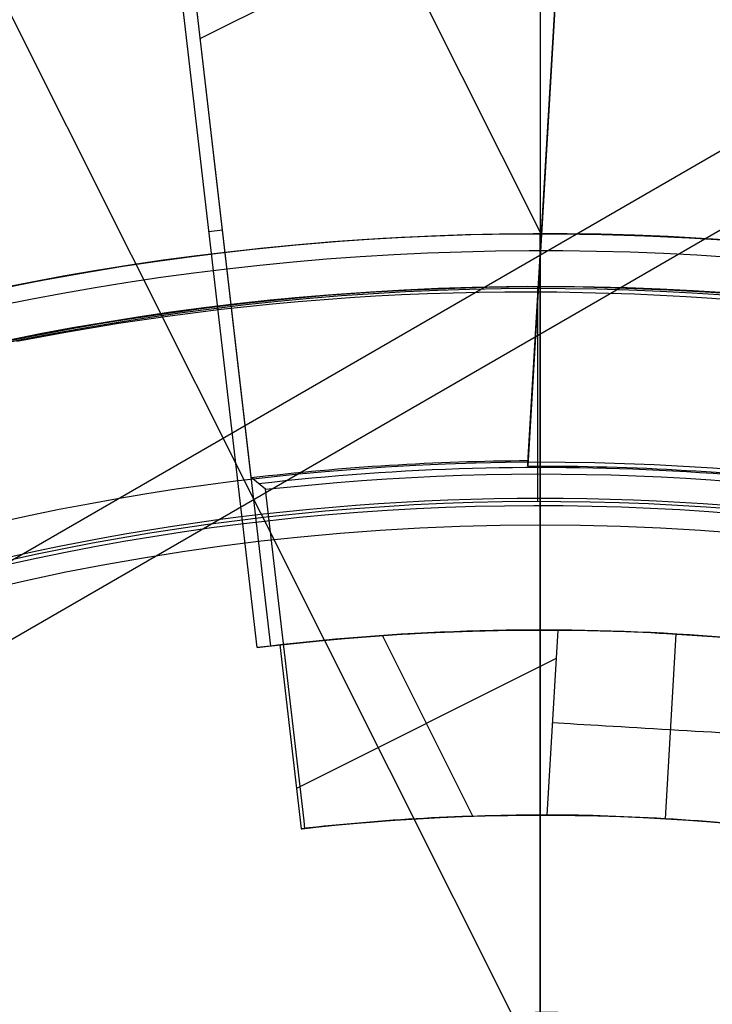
# Model space of a CAD drawing. Extents: x 16119 to 17321, y -6854 to -5812.
# Tile 25 of 68: x 16715 to 16721, y -6453 to -6444. Entities that reach past the tile are written whole.
import ezdxf

# ---------------------------------------------------------------- set-up
doc = ezdxf.new("R2010")
doc.units = 0
doc.layers.get('0').update_dxf_attribs({"linetype": 'CONTINUOUS'})
for name, color, linetype in [('BLANCO_METALICO', 7, 'CONTINUOUS'), ('COLOR', 7, 'CONTINUOUS'), ('LUZ', 7, 'CONTINUOUS')]:
    doc.layers.add(name, color=color, linetype=linetype)

msp = doc.modelspace()

# ---------------------------------------------------------------- linework, layer by layer
for p, q in [((16741.5888255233, -6433.561719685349, 105.1250029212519), (16675.86158740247, -6471.509358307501, 105.1250029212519)), ((16739.0249898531, -6435.790544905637, 51.12500292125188), (16679.07372449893, -6470.403424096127, 51.12500292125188))]:
    msp.add_line(p, q)
at = {"extrusion": (0.1124755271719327, 0.1948133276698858, 0.9743700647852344)}
msp.add_lwpolyline([(-17750.28945111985, -2607.071003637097), (-17750.81052073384, -2607.37579482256), (-17751.32964040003, -2607.685445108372), (-17751.84674684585, -2607.999936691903), (-17752.36177696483, -2608.319250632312), (-17752.87466784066, -2608.643366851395), (-17753.38535677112, -2608.972264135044), (-17753.89378129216, -2609.305920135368), (-17754.39987920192, -2609.644311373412), (-17754.90358858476, -2609.987413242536), (-17755.40484783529, -2610.335200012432), (-17755.90359568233, -2610.687644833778), (-17756.39977121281, -2611.044719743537), (-17756.89331389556, -2611.406395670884), (-17757.38416360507, -2611.77264244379), (-17757.87226064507, -2612.143428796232), (-17758.35754577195, -2612.518722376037), (-17758.83996021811, -2612.898489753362), (-17759.31944571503, -2613.282696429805), (-17759.79594451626, -2613.671306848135), (-17760.26939942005, -2614.06428440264), (-17760.73975379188, -2614.461591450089), (-17761.20695158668, -2614.863189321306), (-17761.67093737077, -2615.269038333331), (-17762.13165634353, -2615.679097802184), (-17762.5890543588, -2616.093326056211), (-17763.04307794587, -2616.511680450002), (-17763.49367433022, -2616.934117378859), (-17763.94079145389, -2617.360592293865), (-17764.38437799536, -2617.791059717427), (-17764.82438338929, -2618.225473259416), (-17765.26075784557, -2618.663785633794), (-17765.69345236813, -2619.105948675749), (-17766.12241877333, -2619.551913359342), (-17766.54760970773, -2620.001629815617), (-17766.96897866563, -2620.455047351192), (-17767.38648000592, -2620.912114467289), (-17767.80006896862, -2621.372778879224), (-17768.20970169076, -2621.836987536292), (-17768.61533522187, -2622.304686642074), (-17769.01692753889, -2622.775821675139), (-17769.41443756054, -2623.250337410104), (-17769.8078251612, -2623.728177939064), (-17770.19705118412, -2624.209286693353), (-17770.58207745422, -2624.693606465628), (-17770.96286679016, -2625.181079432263), (-17771.33938301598, -2625.671647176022), (-17771.71159097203, -2626.165250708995), (-17772.07945652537, -2626.661830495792), (-17772.44294657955, -2627.161326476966), (-17772.80202908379, -2627.663678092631), (-17773.15667304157, -2628.168824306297), (-17773.50684851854, -2628.676703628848), (-17773.85252664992, -2629.187254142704), (-17774.19367964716, -2629.700413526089), (-17774.53028080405, -2630.21611907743), (-17774.86230450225, -2630.734307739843), (-17775.18972621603, -2631.254916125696), (-17775.51252251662, -2631.777880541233), (-17775.83067107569, -2632.303137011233), (-17776.14415066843, -2632.830621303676), (-17776.45294117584, -2633.360268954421), (-17776.7570235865, -2633.892015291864), (-17777.0563799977, -2634.425795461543), (-17777.35099361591, -2634.961544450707), (-17777.64084875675, -2635.499197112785), (-17777.92593084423, -2636.038688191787), (-17778.20622640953, -2636.579952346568), (-17778.48172308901, -2637.122924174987), (-17778.75240962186, -2637.667538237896), (-17779.01827584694, -2638.213729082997), (-17779.27931269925, -2638.76143126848), (-17779.53551220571, -2639.3105793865), (-17779.78686748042, -2639.861108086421), (-17780.03337271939, -2640.412952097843), (-17780.27502319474, -2640.966046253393), (-17780.51181524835, -2641.520325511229), (-17780.74374628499, -2642.075724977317), (-17780.97081476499, -2642.632179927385), (-17781.19302019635, -2643.189625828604), (-17781.41036312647, -2643.747998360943), (-17781.62284513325, -2644.307233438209), (-17781.8304688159, -2644.867267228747), (-17782.03323778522, -2645.4280361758), (-17782.23115665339, -2645.989477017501), (-17782.4242310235, -2646.551526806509), (-17782.61246747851, -2647.114122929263), (-17782.7958735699, -2647.677203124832), (-17782.97445780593, -2648.240705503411), (-17783.1482296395, -2648.80456856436), (-17783.31719945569, -2649.368731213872), (-17783.48137855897, -2649.933132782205), (-17783.64077916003, -2650.497713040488), (-17783.79541436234, -2651.062412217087), (-17783.94529814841, -2651.627171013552), (-17784.09044536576, -2652.191930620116), (-17784.23087171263, -2652.756632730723), (-17784.36659372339, -2653.321219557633), (-17784.49762875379, -2653.885633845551), (-17784.62399496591, -2654.449818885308), (-17784.74571131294, -2655.013718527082), (-17784.86279752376, -2655.577277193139), (-17784.97527408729, -2656.140439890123), (-17785.08316223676, -2656.703152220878), (-17785.18648393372, -2657.265360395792), (-17785.28526185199, -2657.827011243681), (-17785.37951936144, -2658.388052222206), (-17785.46928051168, -2658.948431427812), (-17785.55457001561, -2659.508097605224), (-17785.63541323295, -2660.067000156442), (-17785.71183615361, -2660.625089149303), (-17785.78386538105, -2661.182315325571), (-17785.8515281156, -2661.738630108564), (-17785.91485213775, -2662.293985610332), (-17785.9738657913, -2662.848334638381), (-17786.0285979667, -2663.40163070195), (-17786.07907808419, -2663.953828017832), (-17786.12533607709, -2664.504881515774), (-17786.16740237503, -2665.054746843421), (-17786.20530788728, -2665.60338037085), (-17786.23908398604, -2666.150739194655), (-17786.26876248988, -2666.696781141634), (-17786.29437564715, -2667.241464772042), (-17786.31595611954, -2667.784749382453), (-17786.3335369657, -2668.326595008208), (-17786.34715162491, -2668.866962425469), (-17786.35683390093, -2669.405813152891), (-17786.36261794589, -2669.943109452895), (-17786.36453824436, -2670.478814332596), (-17786.36278657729, -2670.990457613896), (-17786.35751139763, -2671.503554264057), (-17786.34868263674, -2672.01807209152), (-17786.33627050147, -2672.533978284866), (-17786.32024548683, -2673.051239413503), (-17786.30057838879, -2673.569821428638), (-17786.27724031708, -2674.089689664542), (-17786.25020270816, -2674.610808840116), (-17786.21943733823, -2675.133143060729), (-17786.18491633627, -2675.656655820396), (-17786.14661219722, -2676.181310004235), (-17786.10449779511, -2676.707067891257), (-17786.05854639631, -2677.233891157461), (-17786.00873167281, -2677.761740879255), (-17785.95502771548, -2678.2905775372), (-17785.89740904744, -2678.820361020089), (-17785.83585063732, -2679.351050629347), (-17785.77032791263, -2679.882605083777), (-17785.7008167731, -2680.414982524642), (-17785.627293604, -2680.94814052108), (-17785.54973528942, -2681.482036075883), (-17785.46811922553, -2682.016625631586), (-17785.38242333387, -2682.55186507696), (-17785.29262607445, -2683.087709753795), (-17785.19870645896, -2683.624114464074), (-17785.10064406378, -2684.16103347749), (-17784.99841904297, -2684.698420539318), (-17784.89201214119, -2685.236228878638), (-17784.78140470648, -2685.774411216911), (-17784.66657870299, -2686.312919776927), (-17784.54751672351, -2686.851706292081), (-17784.424202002, -2687.390722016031), (-17784.29661842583, -2687.929917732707), (-17784.16475054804, -2688.46924376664), (-17784.02858359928, -2689.008649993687), (-17783.88810349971, -2689.548085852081), (-17783.7432968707, -2690.087500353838), (-17783.59415104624, -2690.626842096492), (-17783.44065408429, -2691.166059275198), (-17783.28279477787, -2691.705099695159), (-17783.12056266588, -2692.243910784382), (-17782.95394804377, -2692.782439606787), (-17782.78294197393, -2693.320632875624), (-17782.60753629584, -2693.858436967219), (-17782.42772363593, -2694.395797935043), (-17782.24349741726, -2694.932661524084), (-17782.05485186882, -2695.468973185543), (-17781.86178203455, -2696.004678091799), (-17781.66428378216, -2696.539721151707), (-17781.46235381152, -2697.074047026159), (-17781.25598966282, -2697.607600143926), (-17781.04518972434, -2698.140324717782), (-17780.82995323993, -2698.672164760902), (-17780.61028031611, -2699.203064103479), (-17780.38617192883, -2699.732966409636), (-17780.15762992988, -2700.261815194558), (-17779.92465705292, -2700.789553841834), (-17779.68725691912, -2701.316125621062), (-17779.44543404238, -2701.841473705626), (-17779.19919383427, -2702.365541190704), (-17778.94854260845, -2702.888271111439), (-17778.69348758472, -2703.409606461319), (-17778.43403689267, -2703.929490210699), (-17778.17019957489, -2704.447865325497), (-17777.90198558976, -2704.964674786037), (-17777.62940581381, -2705.479861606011), (-17777.35247204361, -2705.993368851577), (-17777.07119699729, -2706.505139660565), (-17776.78559431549, -2707.015117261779), (-17776.49567856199, -2707.523244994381), (-17776.20146522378, -2708.029466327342), (-17775.90297071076, -2708.533724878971), (-17775.60021235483, -2709.035964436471), (-17775.29320840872, -2709.536128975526), (-17774.98197804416, -2710.034162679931), (-17774.6665413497, -2710.530009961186), (-17774.34691932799, -2711.023615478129), (-17774.02313389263, -2711.514924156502), (-17773.69520786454, -2712.003881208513), (-17773.3631649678, -2712.490432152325), (-17773.02702982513, -2712.974522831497), (-17772.68682795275, -2713.456099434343), (-17772.34258575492, -2713.935108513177), (-17771.9943305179, -2714.411497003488), (-17771.64209040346, -2714.885212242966), (-17771.28589444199, -2715.356201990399), (-17770.92577252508, -2715.824414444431), (-17770.56175539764, -2716.289798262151), (-17770.19387464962, -2716.752302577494), (-17769.82216270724, -2717.211877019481), (-17769.44665282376, -2717.668471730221), (-17769.06737906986, -2718.122037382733), (-17768.68437632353, -2718.572525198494), (-17768.29768025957, -2719.019886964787), (-17767.90732733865, -2719.46407505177), (-17767.51335479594, -2719.905042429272), (-17767.11580062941, -2720.342742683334), (-17766.71470358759, -2720.777130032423), (-17766.31010315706, -2721.208159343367), (-17765.90203954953, -2721.635786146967), (-17765.49055368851, -2722.059966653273), (-17765.0756871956, -2722.480657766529), (-17764.65748237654, -2722.897817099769), (-17764.23598220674, -2723.311402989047), (-17763.81123031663, -2723.721374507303), (-17763.3832709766, -2724.127691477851), (-17762.95214908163, -2724.530314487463), (-17762.51791013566, -2724.929204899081), (-17762.08060023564, -2725.324324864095), (-17761.64026605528, -2725.715637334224), (-17761.19695482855, -2726.103106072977), (-17760.75071433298, -2726.486695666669), (-17760.30159287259, -2726.866371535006), (-17759.84963926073, -2727.242099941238), (-17759.39490280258, -2727.613848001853), (-17758.93743327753, -2727.981583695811), (-17758.47728092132, -2728.34527587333), (-17758.01449640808, -2728.704894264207), (-17757.54913083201, -2729.060409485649), (-17757.08123568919, -2729.411793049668), (-17756.610862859, -2729.759017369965), (-17756.13806458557, -2730.102055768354), (-17755.66289345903, -2730.4408824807), (-17755.18540239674, -2730.775472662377), (-17754.70564462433, -2731.105802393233), (-17754.22367365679, -2731.431848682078), (-17753.73954327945, -2731.75358947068), (-17753.25330752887, -2732.071003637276)], dxfattribs=at)
msp.add_lwpolyline([(16721.54791520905, -6446.639914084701), (16721.30354643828, -6446.621868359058), (16721.05903854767, -6446.606143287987), (16720.81441398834, -6446.592744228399), (16720.5696952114, -6446.581676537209), (16720.32490466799, -6446.572945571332), (16720.08006480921, -6446.566556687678), (16719.83519808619, -6446.562515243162), (16719.59032695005, -6446.560826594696), (16719.3454738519, -6446.561496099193), (16719.10066124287, -6446.564529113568), (16718.85591157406, -6446.569930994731), (16718.61124729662, -6446.577707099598), (16718.36669086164, -6446.587862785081), (16718.12226472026, -6446.600403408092), (16717.87799132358, -6446.615334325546), (16717.63389312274, -6446.632660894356), (16717.38999256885, -6446.652388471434), (16717.14631211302, -6446.674522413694), (16716.90287420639, -6446.699068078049), (16716.65970130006, -6446.726030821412), (16716.41681584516, -6446.755416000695), (16716.1742402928, -6446.787228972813), (16715.93199709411, -6446.821475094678), (16715.6901087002, -6446.858159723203), (16715.44859756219, -6446.897288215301), (16715.20748613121, -6446.938865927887), (16714.96679685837, -6446.982898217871), (16714.7265521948, -6447.029390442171)])
at = {"extrusion": (0, 0, -1)}
for centre, radius, start, end in [((-16719.67974614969, -6471.509358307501, -89.37470231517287), 70.9424557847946, 329.9999999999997, 149.9999999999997), ((-16719.67974614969, -6471.509358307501, -46.50000292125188), 70.9424557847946, 329.9999999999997, 149.9999999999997), ((-16719.67974614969, -6471.509358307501, -88.12500292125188), 52.0912327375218, 329.9999999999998, 149.9999999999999), ((-16719.67974614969, -6471.509358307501, -62.12500292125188), 47.0345567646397, 330.0000000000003, 150.0000000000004), ((-16719.67974614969, -6471.509358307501, -89.37470231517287), 70.94245578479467, 149.9999999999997, 329.9999999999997), ((-16719.67974614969, -6471.509358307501, -46.50000292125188), 70.94245578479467, 149.9999999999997, 329.9999999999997), ((-16719.67974614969, -6471.509358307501, -88.12500292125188), 52.09123273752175, 149.999999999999, 329.999999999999), ((-16719.67974614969, -6471.509358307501, -62.12500292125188), 47.0345567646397, 150.0000000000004, 330.0000000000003), ((-16719.67974614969, -6471.509358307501, -51.12500292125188), 18.1379313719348, 330.000000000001, 150.000000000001), ((-16719.67974614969, -6471.509358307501, -43.50000292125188), 18.1379313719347, 330.000000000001, 150.000000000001), ((-16719.67974614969, -6471.509358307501, -108.2592404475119), 18.1187558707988, 329.9999999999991, 149.9999999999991)]:
    msp.add_arc(centre, radius, start, end, dxfattribs=at)
for centre, radius, start, end in [((16719.67974614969, -6471.509358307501, 89.37470231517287), 73.2424557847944, 30.00000000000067, 210.0000000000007), ((16719.67974614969, -6471.509358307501, 68.68735261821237), 73.24245578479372, 91.17126672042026, 191.5820307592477), ((16719.67974614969, -6471.509358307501, 46.50000292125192), 71.7424557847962, 52.49999999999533, 187.5000000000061), ((16719.67974619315, -6471.509358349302, 88.63012703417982), 71.44457953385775, 30.00000004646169, 209.9999999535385), ((16719.67974614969, -6471.509358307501, 89.05580518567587), 71.21139006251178, 29.99999999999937, 209.9999999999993), ((16719.67974614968, -6471.509358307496, 88.1250029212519), 70.9394553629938, 74.9999999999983, 165.000000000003), ((16719.67974614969, -6471.509358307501, 67.93735261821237), 70.94245578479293, 93.83645893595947, 193.7167436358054), ((16719.67974614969, -6471.509358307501, 67.12500292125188), 53.58193971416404, 30.00000000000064, 210.0000000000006), ((16719.67974614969, -6471.509358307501, 65.62055118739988), 53.58193971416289, 29.99999999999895, 209.9999999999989), ((16719.67974614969, -6471.509358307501, 67.12500292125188), 52.09123273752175, 30.00000000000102, 210.000000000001), ((16719.67974614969, -6471.509358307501, 77.62500292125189), 52.09123273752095, 29.99999999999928, 209.9999999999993), ((16719.67974614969, -6471.509358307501, 62.12500292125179), 51.59084318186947, 88.45819037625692, 151.5418096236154), ((16719.67974614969, -6471.509358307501, 105.1250029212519), 43.8181587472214, 29.99999999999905, 209.999999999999), ((16719.67974614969, -6471.509358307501, 52.53957701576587), 42.50584972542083, 30.00000000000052, 210.0000000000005), ((16719.67974614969, -6471.509358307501, 89.37470231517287), 73.2424557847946, 210.0000000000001, 30.00000000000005), ((16719.67974613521, -6471.509358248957, 88.63012703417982), 71.44457953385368, 210.0000000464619, 29.99999995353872), ((16719.67974614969, -6471.509358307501, 89.05580518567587), 71.21139006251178, 209.9999999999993, 29.99999999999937), ((16719.67974614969, -6471.509358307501, 67.12500292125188), 53.5819397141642, 210.0000000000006, 30.00000000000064), ((16719.67974614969, -6471.509358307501, 65.62055118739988), 53.58193971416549, 210.0000000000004, 30.00000000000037), ((16719.67974614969, -6471.509358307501, 67.12500292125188), 52.0912327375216, 210.0000000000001, 30.00000000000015), ((16719.67974614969, -6471.509358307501, 77.62500292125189), 52.09123273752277, 210.0000000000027, 30.00000000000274), ((16719.67974614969, -6471.509358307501, 108.2592404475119), 24.9768136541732, 29.99999999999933, 209.9999999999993), ((16719.67974614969, -6471.509358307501, 125.2198510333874), 24.97681365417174, 29.99999999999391, 209.9999999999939), ((16719.67974614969, -6471.509358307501, 144.2327851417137), 22.92449013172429, 29.99999999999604, 209.999999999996), ((16719.67974614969, -6471.509358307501, 144.2250029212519), 22.7459328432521, 30.00000000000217, 210.0000000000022), ((16719.67974614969, -6471.509358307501, 105.1250029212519), 43.8181587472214, 209.999999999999, 29.99999999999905), ((16719.67974614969, -6471.509358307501, 52.53957701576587), 42.50584972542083, 210.0000000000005, 30.00000000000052)]:
    msp.add_arc(centre, radius, start, end)
at = {"layer": 'BLANCO_METALICO'}
for p, q in [((16719.67948292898, -6458.009358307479, 166.2286860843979), (16719.67948292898, -6446.009358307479, 166.2286860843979)), ((16715.73151805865, -6446.316828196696, 166.2286860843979), (16715.73151805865, -6446.316828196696, 169.0830982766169)), ((16719.65722586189, -6448.539097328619, 199.6250029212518), (16719.65722586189, -6446.509368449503, 199.6250029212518))]:
    msp.add_line(p, q, dxfattribs=at)
at = {"layer": 'BLANCO_METALICO', "extrusion": (1, 0, 0)}
for points in [[(-6372.009358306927, 168.5309012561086, -0.4142135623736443), (-6373.309358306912, 167.2309012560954), (-6446.009358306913, 167.2309012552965, -0.4142135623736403), (-6446.509358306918, 167.7309012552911), (-6446.509358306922, 168.030901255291)], [(-6446.509358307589, 168.0309013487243), (-6373.309358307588, 168.0309013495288, 0.4142135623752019), (-6372.809358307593, 168.5309013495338), (-6372.80935830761, 170.0309013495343)]]:
    msp.add_lwpolyline(points, format="xyb", dxfattribs=at)
at = {"layer": 'BLANCO_METALICO', "extrusion": (0, 0, -1)}
for centre, radius, start, end in [((-16719.67948292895, -6471.509358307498, -171.6470783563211), 99.0999999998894, 359.9999999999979, 180.0000000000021), ((-16719.67948292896, -6471.509358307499, -170.0309014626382), 98.69999999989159, 359.9999999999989, 180.0000000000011), ((-16719.67948292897, -6471.509358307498, -168.5309014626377), 98.6999999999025, 359.9999999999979, 180.0000000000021), ((-16719.67948292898, -6471.509358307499, -168.0309014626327), 98.19999999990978, 359.9999999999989, 180.0000000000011), ((-16719.67948292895, -6471.509358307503, -171.6470783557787), 99.49999999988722, 1.047441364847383e-12, 179.9999999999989), ((-16719.67948292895, -6471.509358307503, -170.8389899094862), 99.49999999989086, 1.047441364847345e-12, 179.9999999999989), ((-16719.67948292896, -6471.509358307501, -169.2809014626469), 99.49999999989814, 0, 180), ((-16719.67948292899, -6471.509358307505, -167.2309014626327), 98.19999999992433, 2.122615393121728e-12, 179.9999999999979), ((-16719.67948292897, -6471.509358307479, -169.0830982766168), 25.49999999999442, 351.0935182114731, 171.0935182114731), ((-16719.67948292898, -6471.509358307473, -166.2286860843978), 25.49999999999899, 351.0935182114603, 171.0935182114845), ((-16719.67948292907, -6471.509358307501, -190.6470783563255), 25.00000000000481, 36.42473509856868, 176.5601872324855), ((-16719.67948292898, -6471.5093583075, -167.7309014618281), 24.99999999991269, 359.9999999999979, 180.0000000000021), ((-16719.67974614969, -6471.509358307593, -195.4778029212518), 25.34165085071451, 183.3702063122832, 176.6297936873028), ((-16719.67948292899, -6471.509358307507, -167.2309014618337), 25.4999999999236, 1.226122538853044e-11, 179.9999999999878), ((-16719.67948292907, -6471.5093583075, -184.6470783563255), 22.99999999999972, 35.94132989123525, 176.2606647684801), ((-16719.67974614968, -6471.509358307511, -195.4778029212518), 23.34165085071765, 188.5982545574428, 171.4017454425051), ((-16719.67974614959, -6471.509358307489, -199.6250029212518), 22.97027201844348, 188.764346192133, 171.2356538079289)]:
    msp.add_arc(centre, radius, start, end, dxfattribs=at)
at = {"layer": 'BLANCO_METALICO'}
for centre, radius, start, end in [((16719.67948292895, -6471.509358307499, 170.030901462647), 99.49999999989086, 359.9999999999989, 180.0000000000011), ((16719.67948292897, -6471.509358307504, 168.5309014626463), 99.49999999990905, 1.57116204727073e-12, 179.9999999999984), ((16719.67948292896, -6471.509358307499, 171.6470783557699), 98.69999999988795, 359.9999999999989, 180.0000000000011), ((16719.67948292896, -6471.509358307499, 170.8389899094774), 98.69999999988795, 359.9999999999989, 180.0000000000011), ((16719.67882232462, -6471.510832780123, 190.6470783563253), 32.00091448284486, 18.21188364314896, 101.7885855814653), ((16719.67943330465, -6471.509435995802, 184.6470783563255), 32.00016614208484, 28.43648017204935, 91.5635305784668), ((16719.67948292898, -6471.509358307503, 168.0309014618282), 24.99999999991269, 4.16881663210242e-12, 179.9999999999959), ((16719.67974614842, -6471.509358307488, 199.6250029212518), 25.00000000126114, 3.439812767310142, 356.560187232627)]:
    msp.add_arc(centre, radius, start, end, dxfattribs=at)
at = {"layer": 'BLANCO_METALICO', "extrusion": (-1, 0, 0)}
for centre, radius, start, end in [((6471.509358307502, 195.4778029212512, -16719.67974614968), 25.34165085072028, 170.5810917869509, 235.372797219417), ((6456.50935830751, 190.6470783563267, -16719.67948292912), 10.00000000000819, 180.0000000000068, 216.8698976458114), ((6471.509358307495, 195.4778029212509, -16719.6797461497), 23.34165085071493, 169.7657050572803, 227.5645254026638)]:
    msp.add_arc(centre, radius, start, end, dxfattribs=at)
at = {"layer": 'COLOR'}
for p, q in [((16719.67975328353, -6398.509368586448, 43.50000292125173), (16719.67975328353, -6544.509382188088, 43.50000292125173)), ((16720.10545044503, -6439.008015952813, 38.60000054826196), (16719.56197655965, -6448.205673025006, 38.60000054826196)), ((16719.56352415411, -6448.179481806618, 37.10000054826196), (16720.10390440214, -6439.0341809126, 37.10000054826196)), ((16719.56507174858, -6448.153290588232, 35.60000054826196), (16720.1023583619, -6439.060345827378, 35.60000054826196)), ((16719.69124875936, -6446.017892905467, 35.60000054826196), (16716.29232789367, -6439.235852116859, 35.60000054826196)), ((16716.01080994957, -6440.293916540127, 35.43637830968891), (16717.12618083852, -6449.906714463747, 35.43637830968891)), ((16716.94433346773, -6448.314687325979, 35.60000054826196), (16716.01330584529, -6440.290647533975, 35.60000054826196)), ((16717.00079040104, -6449.921955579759, 28.2000005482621), (16715.90042615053, -6440.438492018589, 28.2000005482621)), ((16716.46272071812, -6444.163919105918, 35.60000054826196), (16719.90266388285, -6442.439940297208, 35.60000054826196)), ((16716.54435358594, -6445.988165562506, 28.20000054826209), (16716.67266026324, -6445.973278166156, 35.60000054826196)), ((16719.56197655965, -6448.205673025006, 38.60000054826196), (16719.56507174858, -6448.153290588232, 35.60000054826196)), ((16717.08116814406, -6448.423114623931, 42.6710611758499), (16716.94433346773, -6448.314687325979, 35.60000054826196)), ((16717.08116814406, -6448.423114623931, 42.6710611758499), (16717.28394875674, -6448.404687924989, 42.87461420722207)), ((16717.44513628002, -6451.559965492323, 42.67106117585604), (16717.08116814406, -6448.423114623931, 42.6710611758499)), ((16719.84514492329, -6449.755901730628, 40.60000054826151), (16719.74176971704, -6451.505405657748, 40.60000054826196)), ((16719.04247398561, -6451.515748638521, 40.60000054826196), (16718.18622517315, -6449.807231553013, 40.60000054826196)), ((16720.96295217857, -6449.792741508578, 40.1000005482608), (16720.85972769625, -6451.539694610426, 40.10000054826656)), ((16717.00079040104, -6449.921955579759, 28.2000005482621), (16717.21570669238, -6449.896284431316, 40.60000054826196)), ((16717.21570669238, -6449.896284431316, 40.60000054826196), (16717.41740591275, -6451.634624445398, 40.60000054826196)), ((16719.82930411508, -6450.023988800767, 40.60000054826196), (16717.37333873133, -6451.254832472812, 40.60000054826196)), ((16717.45209392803, -6451.630691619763, 42.60000054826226), (16717.44513628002, -6451.559965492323, 42.67106117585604))]:
    msp.add_line(p, q, dxfattribs=at)
at = {"layer": 'COLOR', "extrusion": (0, 0, -1)}
for centre, radius, start, end in [((-16719.67975328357, -6471.509375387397, 10.54089386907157), 152.392098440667, 333.3815781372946, 153.3815781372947), ((-16719.67975328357, -6471.509375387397, -18.68835025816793), 83.81579491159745, 333.3815781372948, 153.3815781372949), ((-16719.67975328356, -6471.509375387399, -43.50000292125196), 72.9999999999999, 63.38157813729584, 243.3815781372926), ((-16719.67975328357, -6471.509375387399, -33.3991820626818), 73.00000000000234, 63.38157813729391, 243.3815781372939), ((-16719.67975328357, -6471.509375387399, -43.50000292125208), 75.0000000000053, 63.38157813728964, 243.381578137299), ((-16719.67975328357, -6471.509375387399, -32.97295255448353), 75.00000000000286, 63.38157813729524, 243.3815781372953), ((-16719.67975328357, -6471.509375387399, -43.50000292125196), 73.00000000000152, 63.38157813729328, 243.3815781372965), ((-16719.67975328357, -6471.509375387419, -26.2000005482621), 61.09154780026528, 333.3815781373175, 153.3815781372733), ((-16719.67975328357, -6471.509375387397, 10.54089386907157), 152.3920984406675, 153.3815781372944, 333.3815781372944), ((-16719.68785563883, -6471.505332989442, -28.2000005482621), 59.50000000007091, 333.3815781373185, 153.3815781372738), ((-16719.68785563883, -6471.505332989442, -26.2000005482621), 59.50000000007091, 333.3815781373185, 153.3815781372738), ((-16719.68785563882, -6471.50533298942, -27.2000005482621), 59.5000000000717, 333.3815781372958, 153.3815781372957), ((-16719.67975328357, -6471.509375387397, -43.50000292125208), 75.0000000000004, 243.3815781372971, 63.38157813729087), ((-16719.67975328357, -6471.509375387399, -32.97295255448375), 74.99999999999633, 243.3815781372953, 63.38157813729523), ((-16719.67975328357, -6471.509375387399, -33.39918206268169), 72.99999999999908, 243.3815781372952, 63.38157813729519), ((-16719.67975328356, -6471.509375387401, -43.50000292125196), 72.9999999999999, 243.3815781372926, 63.38157813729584), ((-16719.67975328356, -6471.509375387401, -43.50000292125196), 72.9999999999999, 243.3815781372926, 63.38157813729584), ((-16719.68785563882, -6471.505332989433, -38.60000054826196), 35.0000000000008, 333.3815781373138, 153.3815781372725), ((-16719.67975328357, -6471.509375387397, -18.68835025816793), 83.81579491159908, 153.3815781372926, 333.3815781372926), ((-16719.68785563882, -6471.505332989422, -38.60000054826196), 32.50000000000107, 336.0269384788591, 90.73621779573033), ((-16719.67975328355, -6471.509375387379, -26.2000005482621), 61.09154780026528, 153.3815781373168, 333.3815781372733), ((-16719.68785563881, -6471.505332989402, -28.2000005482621), 59.50000000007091, 153.3815781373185, 333.3815781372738), ((-16719.68785563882, -6471.50533298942, -27.2000005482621), 59.50000000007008, 153.3815781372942, 333.3815781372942), ((-16719.68785563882, -6471.50533298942, -39.2373073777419), 23.28887576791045, 83.40894617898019, 103.3542100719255), ((-16719.68785563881, -6471.505332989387, -35.60000054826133), 23.3523651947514, 83.2530983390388, 89.69874438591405), ((-16719.68785563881, -6471.505332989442, -42.87461420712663), 23.22538634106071, 84.05905105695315, 102.7041052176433), ((-16719.68785563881, -6471.505332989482, -38.60000054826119), 23.30000000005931, 89.69045600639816, 97.07270026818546), ((-16719.68785563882, -6471.50533298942, -34.40000054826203), 21.74999999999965, 83.18845471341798, 103.5747015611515), ((-16719.68785563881, -6471.505332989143, -40.60000054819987), 21.74999999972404, 83.473541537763, 90.41434899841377), ((-16719.68785563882, -6471.50533298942, -41.34999791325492), 20.00000000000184, 83.51909210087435, 103.2440641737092), ((-16719.68785563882, -6471.505332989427, -42.60000054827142), 20.0000000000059, 83.58159885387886, 103.1815574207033)]:
    msp.add_arc(centre, radius, start, end, dxfattribs=at)
at = {"layer": 'COLOR'}
for centre, radius, start, end in [((16719.67975328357, -6471.509375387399, -35.79999945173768), 153, 26.61842186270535, 206.618421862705), ((16719.67975328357, -6471.509375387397, -11.46081713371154), 152.9999999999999, 26.61842186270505, 206.6184218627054), ((16719.67975328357, -6471.509375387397, -23.63040829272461), 153.0000000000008, 26.61842186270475, 206.6184218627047), ((16719.67975328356, -6471.509375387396, -10.90949982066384), 152.8342956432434, 26.61842186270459, 206.6184218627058), ((16719.67975328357, -6471.509375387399, -35.79999945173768), 150, 26.61842186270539, 206.618421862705), ((16719.67975328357, -6471.509375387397, -11.46081713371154), 153, 206.6184218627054, 26.61842186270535), ((16719.67975328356, -6471.509375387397, -35.79999945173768), 153, 206.6184218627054, 26.61842186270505), ((16719.67975328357, -6471.509375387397, -23.63040829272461), 153.0000000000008, 206.618421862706, 26.61842186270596), ((16719.67975328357, -6471.509375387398, -10.90949982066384), 152.8342956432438, 206.6184218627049, 26.6184218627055), ((16719.67975328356, -6471.509375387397, -35.79999945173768), 150, 206.6184218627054, 26.61842186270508), ((16719.68785563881, -6471.505332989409, 30.300000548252), 34.99999999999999, 26.61842186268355, 206.6184218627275), ((16719.68785563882, -6471.50533298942, 34.45000054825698), 35.0000000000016, 26.61842186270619, 206.6184218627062), ((16719.68785563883, -6471.505332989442, 26.2000005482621), 59.50000000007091, 206.6184218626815, 26.61842186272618), ((16719.68785563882, -6471.505332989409, 28.2000005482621), 21.7499999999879, 76.14020683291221, 97.09663689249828), ((16719.68785563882, -6471.505332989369, 40.60000054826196), 19.99999999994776, 89.84554735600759, 96.51841165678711)]:
    msp.add_arc(centre, radius, start, end, dxfattribs=at)
at = {"layer": 'COLOR', "extrusion": (-0.05852794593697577, -0.9966333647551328, -0.05741442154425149)}
msp.add_arc((17070.32134280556, 354.9253273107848, 5447.13270792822), 1.498351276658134, 221.739774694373, 318.2602253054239, dxfattribs=at)
at = {"layer": 'COLOR', "extrusion": (-0.05898541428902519, -0.9982588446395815, 0)}
msp.add_arc((17072.29285483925, 41.60000054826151, 5453.174729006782), 1.499999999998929, 221.8103148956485, 318.1896851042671, dxfattribs=at)
at = {"layer": 'COLOR', "extrusion": (0.0584787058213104, 0.9963348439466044, 0.06242691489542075)}
msp.add_arc((-17070.14752119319, 382.4163962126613, -5447.576238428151), 1.498050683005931, 221.72688662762, 318.27311337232, dxfattribs=at)
at = {"layer": 'COLOR', "extrusion": (0.9931844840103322, 0.1152388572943, -0.01745240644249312)}
msp.add_arc((-73997.62907812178, 315.4310114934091, 15859.29201076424), 65662.20009810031, 0.00174529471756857, 0.003490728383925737, dxfattribs=at)
at = {"layer": 'LUZ'}
for p, q in [((16658.99313569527, -6332.968056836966, -31.04999945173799), (16794.4659274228, -6602.976446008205, -31.04999945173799)), ((16658.99313569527, -6332.968056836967, -32.54999945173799), (16794.4659274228, -6602.976446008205, -32.54999945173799))]:
    msp.add_line(p, q, dxfattribs=at)

doc.saveas('drawing.dxf')
